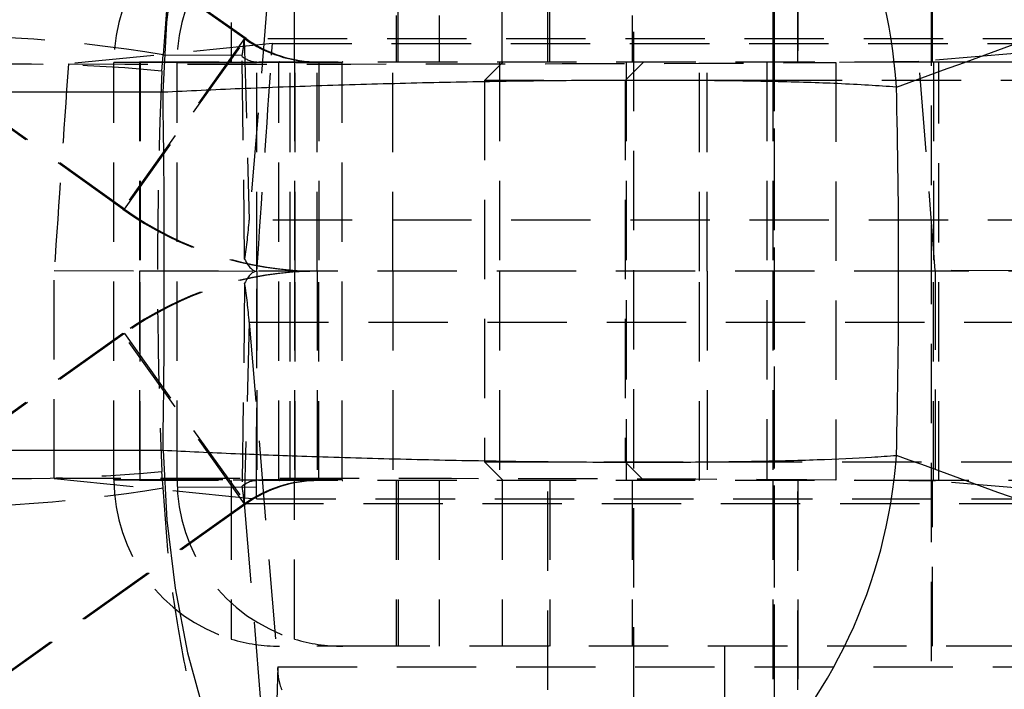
# Model space of a CAD drawing. Extents: x 30 to 368, y 10 to 283.
# Tile 4 of 26: x 143 to 158, y 17 to 28. Entities that reach past the tile are written whole.
import ezdxf

# ---------------------------------------------------------------- set-up
doc = ezdxf.new("R2010")
doc.units = 0
doc.linetypes.add('HIDDEN', pattern=[1.905, 1.27, -0.635])
doc.layers.get('0').update_dxf_attribs({"linetype": 'CONTINUOUS'})

msp = doc.modelspace()

# ---------------------------------------------------------------- linework, layer by layer
at = {"color": 7, "linetype": 'HIDDEN'}
for p, q in [((152.445832, 35.020236), (152.445832, 13.520236)), ((154.694819, 35.020236), (154.694819, 13.520236)), ((157.208333, 13.520236), (157.208333, 35.020236)), ((146.678934, 32.802991), (146.223322, 27.288666)), ((154.694859, 31.570236), (154.694859, 17.570236)), ((146.228134, 27.292315), (142.08407, 30.249924)), ((146.254015, 27.292315), (142.109951, 30.249924)), ((151.076069, 26.920236), (151.076069, 30.270236)), ((154.676069, 30.270236), (154.676069, 26.920236)), ((155.07607, 26.920236), (155.07607, 30.270236)), ((155.07607, 30.270236), (155.07607, 26.920236)), ((146.758837, 29.901806), (146.303224, 24.387481)), ((146.016428, 29.454833), (146.016428, 26.920236)), ((147.026392, 26.920236), (147.026392, 29.454833)), ((148.652193, 29.570236), (148.652193, 26.920236)), ((148.682872, 26.920236), (148.682872, 29.570236)), ((149.339349, 29.570236), (149.339349, 26.920236)), ((150.349314, 26.920236), (150.349314, 29.570236)), ((151.106788, 26.920236), (151.106788, 29.570236)), ((152.427082, 29.570236), (152.427082, 26.920236)), ((154.676109, 29.570236), (154.676109, 26.920236)), ((157.227082, 26.920236), (157.227082, 29.570236)), ((144.282054, 24.565548), (140.13799, 27.523156)), ((144.307935, 24.565548), (140.163872, 27.523156)), ((146.228134, 27.292315), (144.282054, 24.565548)), ((144.307935, 24.565548), (146.254015, 27.292315)), ((161.206246, 27.288666), (146.223322, 27.288666)), ((146.223322, 27.288666), (146.303224, 24.387481)), ((146.228134, 27.292315), (146.254015, 27.292315)), ((146.674111, 27.213601), (143.412478, 26.887633)), ((146.661565, 27.025997), (146.674111, 27.213601)), ((146.674111, 27.213601), (160.439114, 27.213595)), ((160.439114, 27.213595), (157.009782, 26.924423)), ((144.551733, 26.920236), (157.244504, 26.920236)), ((144.551733, 26.920236), (144.551733, 23.570236)), ((144.558962, 26.920236), (144.558962, 23.570236)), ((144.90873, 26.774048), (144.928615, 27.034187)), ((144.928615, 27.034187), (146.661565, 27.025997)), ((146.230333, 23.763156), (146.190461, 27.007208)), ((146.42579, 23.570236), (146.42579, 26.920236)), ((146.957259, 23.570236), (146.957259, 26.920236)), ((147.026174, 26.920236), (147.026174, 23.570236)), ((147.037558, 23.570236), (147.037558, 26.920236)), ((147.389973, 23.570236), (147.389973, 26.920236)), ((147.415854, 26.920236), (147.415854, 23.570236)), ((148.596634, 23.570236), (148.596634, 26.920236)), ((150.364583, 26.920236), (150.064583, 26.620236)), ((150.30349, 26.920236), (150.30349, 23.570236)), ((152.613569, 26.920236), (152.313569, 26.620236)), ((152.327083, 26.920236), (152.327083, 20.220236)), ((153.50349, 23.570236), (153.50349, 26.920236)), ((153.622942, 23.570236), (153.622942, 26.920236)), ((154.57607, 26.920236), (154.57607, 20.220236)), ((154.676109, 26.920236), (154.676109, 23.570236)), ((157.009782, 26.924423), (155.681942, 26.912507)), ((157.271328, 23.580878), (157.009782, 26.924423)), ((157.244504, 26.920236), (157.244504, 23.570236)), ((157.244504, 26.920236), (159.711715, 26.920236)), ((157.327082, 20.220236), (157.327082, 26.920236)), ((146.777516, 26.910236), (144.141066, 26.910236)), ((145.151031, 26.910236), (144.141066, 26.910236)), ((144.141066, 20.230236), (144.141066, 26.910236)), ((145.151031, 26.910236), (147.787481, 26.910236)), ((145.151031, 20.230236), (145.151031, 26.910236)), ((147.787481, 26.910236), (146.777516, 26.910236)), ((146.777516, 20.230236), (146.777516, 26.910236)), ((147.787481, 20.230236), (147.787481, 26.910236)), ((155.681942, 26.912507), (155.681942, 20.227965)), ((154.8235, 26.620236), (150.064583, 26.620236)), ((150.064583, 26.620236), (150.064583, 20.520236)), ((152.313569, 26.620236), (152.313569, 20.520236)), ((159.589582, 26.620236), (154.8235, 26.620236)), ((144.282054, 24.565548), (144.307935, 24.565548)), ((161.286148, 24.387481), (146.303224, 24.387481)), ((143.184512, 23.582235), (146.424477, 23.570845)), ((143.184512, 20.252545), (143.184512, 23.582235)), ((157.244504, 23.570236), (144.551733, 23.570236)), ((144.551733, 23.570236), (144.551733, 20.220236)), ((144.558962, 20.220236), (144.558962, 23.570236)), ((146.42579, 23.570236), (146.42579, 20.220236)), ((146.957259, 20.220236), (146.957259, 23.570236)), ((147.026174, 23.570236), (147.026174, 20.220236)), ((147.037558, 20.220236), (147.037558, 23.570236)), ((147.389973, 23.570236), (147.389973, 20.220236)), ((147.415854, 20.220236), (147.415854, 23.570236)), ((148.596634, 23.570236), (148.596634, 20.220236)), ((150.30349, 23.570236), (150.30349, 20.220236)), ((153.50349, 20.220236), (153.50349, 23.570236)), ((153.622942, 23.570236), (153.622942, 20.220236)), ((154.676109, 23.570236), (154.676109, 20.220236)), ((157.244504, 20.220236), (157.244504, 23.570236)), ((159.711715, 23.570236), (157.244504, 23.570236)), ((160.699405, 23.570845), (157.271328, 23.580878)), ((157.271328, 23.580878), (157.271328, 20.213701)), ((146.230333, 23.377316), (146.190461, 20.133264)), ((146.303224, 22.752991), (146.223322, 19.851806)), ((146.303224, 22.752991), (161.286148, 22.752991)), ((146.303224, 22.752991), (146.758837, 17.238666)), ((144.282054, 22.574923), (140.13799, 19.617316)), ((144.307935, 22.574923), (140.163872, 19.617316)), ((146.228134, 19.848157), (144.282054, 22.574923)), ((144.282054, 22.574923), (144.307935, 22.574923)), ((144.307935, 22.574923), (146.254015, 19.848157)), ((150.064583, 20.520236), (159.589582, 20.520236)), ((150.064583, 20.520236), (150.364583, 20.220236)), ((152.313569, 20.520236), (152.613569, 20.220236)), ((144.928615, 20.106285), (144.90873, 20.366424)), ((143.184512, 20.252545), (146.419668, 19.926871)), ((144.141066, 20.230236), (146.777516, 20.230236)), ((145.151031, 20.230236), (144.141066, 20.230236)), ((157.244504, 20.220236), (144.551733, 20.220236)), ((147.787481, 20.230236), (145.151031, 20.230236)), ((146.016428, 20.220236), (146.016428, 17.685639)), ((147.787481, 20.230236), (146.777516, 20.230236)), ((147.026392, 17.685639), (147.026392, 20.220236)), ((148.652193, 20.220236), (148.652193, 17.570236)), ((148.682872, 20.220236), (148.682872, 17.570236)), ((149.339349, 20.220236), (149.339349, 17.570236)), ((150.349314, 20.220236), (150.349314, 17.570236)), ((151.076069, 16.870236), (151.076069, 20.220236)), ((151.106788, 20.220236), (151.106788, 17.570236)), ((152.427082, 20.220236), (152.427082, 17.570236)), ((154.676069, 20.220236), (154.676069, 16.870236)), ((154.676109, 20.220236), (154.676109, 17.570236)), ((155.07607, 16.870236), (155.07607, 20.220236)), ((155.07607, 20.220236), (155.07607, 16.870236)), ((157.271328, 20.213701), (155.681942, 20.227965)), ((157.227082, 17.570236), (157.227082, 20.220236)), ((159.711715, 20.220236), (157.244504, 20.220236)), ((160.693557, 19.926877), (157.271328, 20.213701)), ((146.420221, 20.113349), (144.928615, 20.106285)), ((146.419668, 19.926871), (146.420221, 20.113349)), ((146.228134, 19.848157), (142.08407, 16.890548)), ((146.254015, 19.848157), (142.109951, 16.890548)), ((146.223322, 19.851806), (161.206246, 19.851806)), ((146.223322, 19.851806), (146.678934, 14.337481)), ((146.228134, 19.848157), (146.254015, 19.848157)), ((146.419668, 19.926871), (160.693557, 19.926877)), ((148.652193, 17.570236), (146.787465, 17.570236)), ((160.621514, 17.570236), (148.652193, 17.570236)), ((153.901109, 17.570236), (153.901109, 16.070236)), ((146.758837, 17.238666), (146.678934, 14.337481)), ((146.758837, 17.238666), (161.74176, 17.238666))]:
    msp.add_line(p, q, dxfattribs=at)
at = {"color": 7, "linetype": 'CONTINUOUS'}
for p, q in [((144.925359, 26.434142), (134.999242, 26.434142)), ((134.999242, 20.70633), (144.925359, 20.70633))]:
    msp.add_line(p, q, dxfattribs=at)
at = {"color": 7, "linetype": 'CONTINUOUS', "flags": 128}
for points in [[(144.925359, 26.434142), (144.986133, 27.551367), (145.118174, 28.639824), (145.318948, 29.678628), (145.584601, 30.647846), (145.910038, 31.528876), (146.289012, 32.304814), (146.714251, 32.96077), (147.177595, 33.484155), (147.670154, 33.864928), (148.182474, 34.09578)], [(144.925359, 20.70633), (144.986133, 19.589105), (145.118174, 18.500648), (145.318948, 17.461843), (145.584601, 16.492626), (145.910038, 15.611596), (146.289012, 14.835658), (146.714251, 14.179702), (147.177595, 13.656316), (147.670154, 13.275544), (148.182474, 13.044692)]]:
    msp.add_lwpolyline(points, dxfattribs=at)
at = {"color": 7, "linetype": 'CONTINUOUS'}
for centre, radius, start, end in [((148.480586, 25.991637), 8.185564, 3.6823748, 87.2682988), ((148.405961, 21.224709), 8.265212, 273.2233656, 355.8259607), ((154.913677, 19.151747), 8.236247, 272.9835805, 353.8014946), ((155.755421, 18.88418), 8.236247, 272.9835799, 353.8014988), ((156.325795, 18.777174), 8.255692, 271.7689919, 353.6299109)]:
    msp.add_arc(centre, radius, start, end, dxfattribs=at)
at = {"color": 7, "linetype": 'HIDDEN'}
for centre, radius, start, end in [((146.799355, 26.914451), 2.658292, 107.1289078, 180.0908413), ((147.809319, 26.914451), 2.658291, 107.128904, 180.0908586), ((141.188908, 4.619259), 22.724753, 80.5280126, 92.5259046), ((143.133665, 27.506742), 3.097344, 350.7188982, 355.9626051), ((147.389973, 28.920228), 1.999993, 234.4846183, 270.0000059), ((147.415855, 28.92023), 1.999994, 234.4846353, 269.9999889), ((146.78749, 26.910262), 0.009974, 90.1441749, 180.1487265), ((147.797455, 26.910262), 0.009974, 90.1449367, 180.1479647), ((142.524194, 1.332831), 25.55272, 84.6454655, 95.3545345), ((147.389973, 28.920218), 5.349982, 234.4846265, 270.000002), ((147.415854, 28.920218), 5.349982, 234.4846265, 270.000002), ((139.449526, 24.871243), 6.870749, 350.7190324, 355.9625271), ((147.389973, 18.220254), 5.349982, 89.999998, 125.5153735), ((147.415854, 18.220254), 5.349982, 89.999998, 125.5153735), ((139.449526, 22.269229), 6.870749, 4.0374729, 9.2809676), ((142.524194, 45.807641), 25.55272, 264.6454655, 275.3545345), ((146.799355, 20.226021), 2.658292, 179.9091587, 252.8710922), ((147.809319, 20.22602), 2.658291, 179.9091414, 252.871096), ((147.389973, 18.220243), 1.999993, 89.9999941, 125.5153817), ((147.415855, 18.220242), 1.999994, 90.0000111, 125.5153647), ((146.78749, 20.23021), 0.009974, 179.8512735, 269.8558251), ((147.797455, 20.23021), 0.009974, 179.8520353, 269.8550633), ((141.188908, 42.521213), 22.724753, 267.4740954, 279.4719874), ((143.133665, 19.633729), 3.097344, 4.0373949, 9.2811018), ((146.434539, 19.00544), 8.140251, 185.2368692, 270.5840653), ((146.78753, 20.204125), 2.633889, 252.9766116, 269.9985774), ((147.797495, 20.204126), 2.633891, 252.9766172, 269.9985718), ((145.730246, 18.353404), 8.146713, 185.2865322, 270.8142778), ((147.604768, 17.199213), 0.846851, 177.3297349, 202.8593643)]:
    msp.add_arc(centre, radius, start, end, dxfattribs=at)
at = {"color": 7, "linetype": 'CONTINUOUS'}
for centre, major_axis, ratio, start_param, end_param in [((94.481881, 23.570236), (178.409816, 58.583145), 0.093257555, 5.037521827, 5.076376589), ((125.977568, 23.570236), (0, 60.9), 0.504230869, 4.66397728, 4.760800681), ((125.977568, 23.570236), (0, 60.9), 0.311474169, 4.665345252, 4.759432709), ((94.481881, 23.570236), (178.409816, -58.583145), 0.093257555, 1.206808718, 1.24566348)]:
    msp.add_ellipse(centre, major_axis=major_axis, ratio=ratio, start_param=start_param, end_param=end_param, dxfattribs=at)
at = {"color": 7, "linetype": 'HIDDEN'}
for centre, major_axis, ratio, start_param, end_param in [((146.42579, 29.670236), (0, 2.75), 0.342977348, 2.889424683, 3.141592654), ((143.784118, 23.570236), (4.261809, 60.899722), 0.043144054, 4.715418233, 4.772183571), ((146.592475, 66.343201), (10.14126, 145.157788), 0.003017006, 1.846282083, 1.87002586), ((146.592475, 26.930309), (10.150712, 0.002113), 0.004358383, 4.393744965, 5.821831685), ((197.225863, 23.570236), (0, 60.9), 0.86025746, 1.51816428, 1.623428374), ((146.42579, 29.670236), (0, 6.1), 0.128423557, 2.889424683, 3.141592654), ((146.42579, 17.470236), (0, 6.1), 0.128423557, 0, 0.25216797), ((143.784809, 23.570236), (0, 60.9), 0.043344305, 4.655595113, 4.712398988), ((146.592475, 20.210163), (10.150712, -0.002113), 0.004358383, 0.461353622, 1.913184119), ((146.42579, 17.470236), (0, 2.75), 0.342977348, 0, 0.25216797)]:
    msp.add_ellipse(centre, major_axis=major_axis, ratio=ratio, start_param=start_param, end_param=end_param, dxfattribs=at)
for points, knots in [([(148.0699, 34.663461), (148.064416, 34.663328), (148.05808, 34.663174), (148.049345, 34.662948), (148.040078, 34.662701), (148.021585, 34.662179), (147.988485, 34.661139), (147.932701, 34.659094), (147.838658, 34.654803), (147.679938, 34.645176), (147.411266, 34.622036), (147.067281, 34.577502), (146.472086, 34.469314), (145.36932, 34.165804), (144.015925, 33.495723), (142.727096, 32.463265), (141.856107, 31.483974), (141.208647, 30.488838), (140.735192, 29.515147), (140.371187, 28.455138), (140.248662, 27.69965), (140.187403, 27.321933)], [0, 0, 0, 0, 0.001490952, 0.0017225, 0.002379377, 0.004009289, 0.006755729, 0.011383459, 0.019184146, 0.032341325, 0.054574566, 0.092350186, 0.126233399, 0.217890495, 0.398766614, 0.520201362, 0.641582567, 0.728080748, 0.814563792, 0.907288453, 1, 1, 1, 1]), ([(148.0699, 34.663461), (148.067735, 34.663128), (148.065234, 34.662742), (148.061786, 34.662193), (148.058127, 34.661607), (148.050829, 34.660407), (148.03776, 34.658151), (148.01574, 34.654059), (147.978611, 34.646318), (147.915948, 34.630868), (147.809837, 34.597872), (147.67391, 34.540717), (147.438587, 34.410688), (147.002211, 34.066741), (146.46542, 33.347117), (145.952562, 32.267596), (145.60475, 31.256534), (145.345054, 30.237848), (145.154099, 29.246991), (145.005955, 28.173868), (144.954394, 27.414063), (144.928615, 27.034187)], [0, 0, 0, 0, 0.001490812, 0.001722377, 0.002379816, 0.004010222, 0.006756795, 0.011384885, 0.019185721, 0.032343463, 0.054576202, 0.092350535, 0.126246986, 0.217908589, 0.398766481, 0.520200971, 0.641582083, 0.728080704, 0.814563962, 0.907288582, 1, 1, 1, 1]), ([(148.0699, 12.477011), (148.067735, 12.477344), (148.065234, 12.477729), (148.061786, 12.478279), (148.058127, 12.478865), (148.050829, 12.480065), (148.03776, 12.482321), (148.01574, 12.486413), (147.978611, 12.494153), (147.915948, 12.509604), (147.809837, 12.5426), (147.67391, 12.599755), (147.438587, 12.729784), (147.002211, 13.073731), (146.46542, 13.793355), (145.952562, 14.872876), (145.60475, 15.883938), (145.345054, 16.902624), (145.154099, 17.89348), (145.005955, 18.966604), (144.954394, 19.726409), (144.928615, 20.106285)], [0, 0, 0, 0, 0.001490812, 0.001722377, 0.002379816, 0.004010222, 0.006756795, 0.011384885, 0.019185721, 0.032343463, 0.054576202, 0.092350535, 0.126246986, 0.217908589, 0.398766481, 0.520200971, 0.641582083, 0.728080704, 0.814563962, 0.907288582, 1, 1, 1, 1]), ([(140.187403, 19.818539), (140.248662, 19.440822), (140.371187, 18.685334), (140.735192, 17.625325), (141.208647, 16.651633), (141.856107, 15.656498), (142.727096, 14.677207), (144.015925, 13.644749), (145.36932, 12.974668), (146.472086, 12.671158), (147.067281, 12.56297), (147.411266, 12.518436), (147.679938, 12.495296), (147.838658, 12.485669), (147.932701, 12.481378), (147.988485, 12.479332), (148.021585, 12.478293), (148.040078, 12.477771), (148.049345, 12.477524), (148.05808, 12.477298), (148.064416, 12.477144), (148.0699, 12.477011)], [0, 0, 0, 0, 0.0927115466, 0.1854362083, 0.2719192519, 0.3584174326, 0.479798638, 0.6012333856, 0.7821095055, 0.8737666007, 0.9076498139, 0.9454254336, 0.9676586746, 0.9808158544, 0.9886165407, 0.9932442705, 0.9959907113, 0.9976206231, 0.9982775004, 0.9985090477, 1, 1, 1, 1]), ([(137.963756, 17.891545), (138.027835, 17.439671), (138.155992, 16.535922), (138.630107, 15.243312), (139.302081, 14.046568), (140.165866, 12.976908), (141.19861, 12.070109), (142.366274, 11.345061), (143.640277, 10.829872), (144.894063, 10.551593), (145.765426, 10.493298), (146.179925, 10.499235), (146.227685, 10.499919)], [0, 0, 0, 0, 0.112227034, 0.224454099, 0.336681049, 0.448908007, 0.561137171, 0.673366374, 0.785599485, 0.897832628, 0.988228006, 1, 1, 1, 1])]:
    msp.add_open_spline(points, degree=3, knots=knots, dxfattribs=at)
at = {"color": 7, "linetype": 'CONTINUOUS'}
for points, knots in [([(156.64925, 26.517357), (156.356303, 26.53716), (155.816145, 26.573674), (154.716862, 26.606537), (153.419857, 26.625948), (151.959164, 26.626703), (150.416298, 26.610182), (148.982103, 26.582665), (147.547353, 26.542693), (146.171638, 26.493468), (145.331384, 26.45347), (144.925359, 26.434142)], [0, 0, 0, 0, 0.128293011, 0.236556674, 0.344820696, 0.483526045, 0.587989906, 0.692453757, 0.797237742, 0.902021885, 1, 1, 1, 1]), ([(144.925359, 20.70633), (145.306702, 20.688128), (146.069391, 20.651724), (147.350469, 20.604323), (148.72024, 20.564273), (150.241844, 20.532529), (151.735699, 20.515363), (153.142707, 20.514042), (154.357402, 20.526561), (155.409487, 20.553366), (156.163741, 20.586936), (156.520493, 20.61352), (156.64925, 20.623115)], [0, 0, 0, 0, 0.0921141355, 0.184228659, 0.2883924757, 0.3925562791, 0.5163429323, 0.6226840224, 0.7290251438, 0.8346782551, 0.9403324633, 1, 1, 1, 1])]:
    msp.add_open_spline(points, degree=3, knots=knots, dxfattribs=at)

doc.saveas('drawing.dxf')
